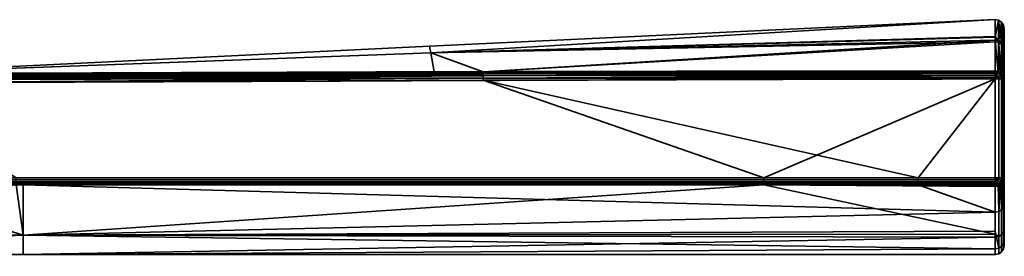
# Model space of a CAD drawing. Header units: millimetres. Extents: x -320 to 8070, y -96 to 57.
# Tile 71 of 111: x 4147 to 4201, y 44 to 57. Entities that reach past the tile are written whole.
import ezdxf

# ---------------------------------------------------------------- set-up
doc = ezdxf.new("R2010")
doc.units = ezdxf.units.MM
doc.layers.add('31', color=7, linetype='Continuous', true_color=0xffffff)

# ---------------------------------------------------------------- blocks, each defined once
blk = doc.blocks.new('UG_SURFACE_020')
at = {"layer": '31', "color": 251, "linetype": 'Continuous', "lineweight": 35}
for points in [[(4200.488, 56.988, 1104), (4169.283, 55.53, 1104), (4169.353, 55.149, 1109.565)], [(4169.353, 55.149, 1098.435), (4169.283, 55.53, 1104), (4200.488, 56.988, 1104)], [(4200.488, 56.988, 1104), (4200.488, 56.988, 1104), (4169.283, 55.53, 1104)], [(4169.353, 55.149, 1109.565), (4200.492, 56.021, 1109.683), (4200.488, 56.988, 1104)], [(4200.488, 56.988, 1104), (4200.492, 56.06, 1098.31), (4169.353, 55.149, 1098.435)], [(4200.492, 56.06, 1098.31), (4200.488, 56.988, 1104), (4200.683, 56.954, 1104)], [(4200.683, 56.954, 1104), (4200.488, 56.988, 1104), (4200.492, 56.021, 1109.683)], [(4200.488, 56.988, 1104), (4200.488, 56.988, 1104), (4200.683, 56.954, 1104)], [(4200.683, 56.954, 1104), (4200.686, 55.827, 1097.102), (4200.492, 56.06, 1098.31)], [(4200.492, 56.021, 1109.683), (4200.686, 55.729, 1111.183), (4200.683, 56.954, 1104)], [(4200.851, 55.725, 1097.136), (4200.686, 55.827, 1097.102), (4200.683, 56.954, 1104)], [(4200.85, 56.846, 1104), (4200.683, 56.954, 1104), (4200.686, 55.729, 1111.183)], [(4200.683, 56.954, 1104), (4200.85, 56.846, 1104), (4200.851, 55.725, 1097.136)], [(4200.686, 55.729, 1111.183), (4200.851, 55.628, 1111.147), (4200.85, 56.846, 1104)], [(4200.961, 55.57, 1097.188), (4200.851, 55.725, 1097.136), (4200.85, 56.846, 1104)], [(4200.961, 56.682, 1104), (4200.85, 56.846, 1104), (4200.851, 55.628, 1111.147)], [(4200.85, 56.846, 1104), (4200.961, 56.682, 1104), (4200.961, 55.57, 1097.188)], [(4200.851, 55.628, 1111.147), (4200.961, 55.474, 1111.093), (4200.961, 56.682, 1104)], [(4200.961, 56.682, 1104), (4201, 56.488, 1104), (4201, 55.387, 1097.249)], [(4200.961, 56.682, 1104), (4200.961, 55.474, 1111.093), (4201, 55.292, 1111.029)], [(4201, 55.292, 1111.029), (4201, 56.488, 1104), (4200.961, 56.682, 1104)], [(4201, 55.387, 1097.249), (4200.961, 55.57, 1097.188), (4200.961, 56.682, 1104)], [(4169.353, 55.149, 1098.435), (4200.492, 56.06, 1098.31), (4200.493, 55.861, 1097.09)], [(4200.493, 55.763, 1111.195), (4200.492, 56.021, 1109.683), (4169.353, 55.149, 1109.565)], [(4200.686, 55.827, 1097.102), (4200.493, 55.861, 1097.09), (4200.492, 56.06, 1098.31)], [(4200.492, 56.021, 1109.683), (4200.493, 55.763, 1111.195), (4200.686, 55.729, 1111.183)], [(4201, 56.488, 1104), (4201, 44.5, 1104), (4201, 45.437, 1098.497)], [(4201, 56.488, 1104), (4201, 44.807, 1107.178), (4201, 44.5, 1104)], [(4201, 56.488, 1104), (4201, 46.779, 1112.401), (4201, 44.807, 1107.178)], [(4201, 46.779, 1112.401), (4201, 56.488, 1104), (4201, 55.292, 1111.029)], [(4201, 45.437, 1098.497), (4201, 48.143, 1093.615), (4201, 55.387, 1097.249), (4201, 56.488, 1104)], [(4137.979, 53.999, 1109.419), (4169.353, 55.149, 1109.565), (4169.283, 55.53, 1104)], [(4137.979, 53.999, 1098.581), (4137.979, 53.999, 1104), (4169.283, 55.53, 1104)], [(4169.283, 55.53, 1104), (4169.353, 55.149, 1098.435), (4137.979, 53.999, 1098.581)], [(4169.283, 55.53, 1104), (4137.979, 53.999, 1104), (4137.979, 53.999, 1109.419)], [(4172.255, 54.111, 1093.353), (4169.353, 55.149, 1098.435), (4200.493, 55.861, 1097.09)], [(4200.493, 55.763, 1111.195), (4169.353, 55.149, 1109.565), (4172.255, 54.111, 1114.647)], [(4200.493, 55.861, 1097.09), (4200.5, 54.146, 1093.253), (4172.255, 54.111, 1093.353)], [(4172.255, 54.111, 1114.647), (4200.5, 54.146, 1114.747), (4200.493, 55.763, 1111.195)], [(4200.493, 55.861, 1097.09), (4200.686, 55.827, 1097.102), (4200.669, 54.117, 1093.269)], [(4200.669, 54.117, 1093.269), (4200.5, 54.146, 1093.253), (4200.493, 55.861, 1097.09)], [(4200.493, 55.763, 1111.195), (4200.5, 54.146, 1114.747), (4200.669, 54.117, 1114.731)], [(4200.669, 54.117, 1114.731), (4200.686, 55.729, 1111.183), (4200.493, 55.763, 1111.195)], [(4200.686, 55.827, 1097.102), (4200.691, 54.113, 1093.271), (4200.669, 54.117, 1093.269)], [(4200.669, 54.117, 1114.731), (4200.691, 54.113, 1114.728), (4200.686, 55.729, 1111.183)], [(4200.825, 54.035, 1093.316), (4200.686, 55.827, 1097.102), (4200.851, 55.725, 1097.136)], [(4200.825, 54.035, 1093.316), (4200.814, 54.042, 1093.312), (4200.686, 55.827, 1097.102)], [(4200.814, 54.042, 1093.312), (4200.691, 54.113, 1093.271), (4200.686, 55.827, 1097.102)], [(4200.686, 55.729, 1111.183), (4200.814, 54.042, 1114.688), (4200.825, 54.035, 1114.684)], [(4200.825, 54.035, 1114.684), (4200.851, 55.628, 1111.147), (4200.686, 55.729, 1111.183)], [(4200.686, 55.729, 1111.183), (4200.691, 54.113, 1114.728), (4200.814, 54.042, 1114.688)], [(4200.851, 55.725, 1097.136), (4200.853, 54.019, 1093.325), (4200.825, 54.035, 1093.316)], [(4200.825, 54.035, 1114.684), (4200.853, 54.019, 1114.675), (4200.851, 55.628, 1111.147)], [(4200.948, 53.896, 1093.395), (4200.851, 55.725, 1097.136), (4200.961, 55.57, 1097.188)], [(4200.948, 53.896, 1093.395), (4200.853, 54.019, 1093.325), (4200.851, 55.725, 1097.136)], [(4200.851, 55.628, 1111.147), (4200.853, 54.019, 1114.675), (4200.948, 53.896, 1114.605)], [(4200.961, 55.474, 1111.093), (4200.851, 55.628, 1111.147), (4200.948, 53.896, 1114.605)], [(4200.961, 55.57, 1097.188), (4200.962, 53.878, 1093.405), (4200.948, 53.896, 1093.395)], [(4200.948, 53.896, 1114.605), (4200.962, 53.878, 1114.595), (4200.961, 55.474, 1111.093)], [(4200.961, 55.57, 1097.188), (4201, 55.387, 1097.249), (4201, 53.711, 1093.5)], [(4201, 53.711, 1093.5), (4200.962, 53.878, 1093.405), (4200.961, 55.57, 1097.188)], [(4200.961, 55.474, 1111.093), (4200.962, 53.878, 1114.595), (4201, 53.711, 1114.5)], [(4201, 53.711, 1114.5), (4201, 55.292, 1111.029), (4200.961, 55.474, 1111.093)], [(4137.999, 54, 1114.5), (4169.353, 55.149, 1109.565), (4137.979, 53.999, 1109.419)], [(4137.999, 54, 1093.5), (4137.979, 53.999, 1098.581), (4169.353, 55.149, 1098.435)], [(4137.999, 54, 1114.5), (4169.543, 54.102, 1114.636), (4169.353, 55.149, 1109.565)], [(4169.353, 55.149, 1098.435), (4169.543, 54.102, 1093.364), (4137.999, 54, 1093.5)], [(4169.353, 55.149, 1109.565), (4169.543, 54.102, 1114.636), (4172.255, 54.111, 1114.647)], [(4172.255, 54.111, 1093.353), (4169.543, 54.102, 1093.364), (4169.353, 55.149, 1098.435)], [(4201, 48.143, 1093.615), (4201, 48.235, 1093.5), (4201, 53.711, 1093.5), (4201, 55.387, 1097.249)], [(4201, 55.292, 1111.029), (4201, 53.711, 1114.5), (4201, 48.235, 1114.5), (4201, 46.779, 1112.401)], [(4137.999, 53.976, 1114.655), (4172.255, 54.058, 1114.763), (4169.543, 54.102, 1114.636)], [(4169.543, 54.102, 1114.636), (4137.999, 54, 1114.5), (4137.999, 53.976, 1114.655)], [(4137.999, 53.976, 1093.346), (4137.999, 54, 1093.5), (4169.543, 54.102, 1093.364)], [(4169.543, 54.102, 1093.364), (4172.255, 54.058, 1093.237), (4137.999, 53.976, 1093.346)], [(4172.255, 53.978, 1114.861), (4172.255, 54.058, 1114.763), (4137.999, 53.976, 1114.655)], [(4172.255, 54.058, 1093.237), (4172.255, 53.978, 1093.139), (4137.999, 53.904, 1093.206)], [(4137.999, 53.904, 1093.206), (4137.999, 53.976, 1093.346), (4172.255, 54.058, 1093.237)], [(4172.256, 53.876, 1114.937), (4172.255, 53.978, 1114.861), (4137.999, 53.904, 1114.794)], [(4137.999, 53.976, 1114.655), (4137.999, 53.904, 1114.794), (4172.255, 53.978, 1114.861)], [(4138, 53.794, 1093.096), (4137.999, 53.904, 1093.206), (4172.255, 53.978, 1093.139)], [(4137.999, 53.904, 1114.794), (4138, 53.794, 1114.905), (4172.256, 53.876, 1114.937)], [(4172.255, 53.978, 1093.139), (4172.256, 53.876, 1093.063), (4138, 53.794, 1093.096)], [(4172.256, 53.759, 1114.984), (4172.256, 53.876, 1114.937), (4138, 53.794, 1114.905)], [(4172.256, 53.876, 1093.063), (4172.256, 53.759, 1093.016), (4138, 53.654, 1093.024)], [(4138, 53.654, 1093.024), (4138, 53.794, 1093.096), (4172.256, 53.876, 1093.063)], [(4138, 53.794, 1114.905), (4138, 53.654, 1114.976), (4172.256, 53.759, 1114.984)], [(4172.255, 54.058, 1114.763), (4172.255, 54.111, 1114.647), (4169.543, 54.102, 1114.636)], [(4169.543, 54.102, 1093.364), (4172.255, 54.111, 1093.353), (4172.255, 54.058, 1093.237)], [(4200.5, 54.146, 1114.747), (4172.255, 54.111, 1114.647), (4172.255, 54.058, 1114.763)], [(4172.255, 54.058, 1114.763), (4200.5, 54.085, 1114.833), (4200.5, 54.146, 1114.747)], [(4200.5, 54.146, 1093.253), (4200.5, 54.085, 1093.167), (4172.255, 54.058, 1093.237)], [(4172.255, 54.058, 1093.237), (4172.255, 54.111, 1093.353), (4200.5, 54.146, 1093.253)], [(4200.5, 54.065, 1114.85), (4200.5, 54.085, 1114.833), (4172.255, 54.058, 1114.763)], [(4172.255, 53.978, 1093.139), (4172.255, 54.058, 1093.237), (4200.5, 54.085, 1093.167)], [(4200.5, 54.085, 1093.167), (4200.5, 54.065, 1093.15), (4172.255, 53.978, 1093.139)], [(4200.5, 54.065, 1114.85), (4172.255, 54.058, 1114.763), (4172.255, 53.978, 1114.861)], [(4172.255, 53.978, 1114.861), (4200.5, 54.007, 1114.903), (4200.5, 54.065, 1114.85)], [(4200.5, 54.065, 1093.15), (4200.5, 54.007, 1093.097), (4172.255, 53.978, 1093.139)], [(4200.5, 54.007, 1114.903), (4172.255, 53.978, 1114.861), (4172.256, 53.876, 1114.937)], [(4172.256, 53.876, 1093.063), (4172.255, 53.978, 1093.139), (4200.5, 54.007, 1093.097)], [(4172.256, 53.876, 1114.937), (4200.5, 53.916, 1114.956), (4200.5, 54.007, 1114.903)], [(4200.5, 54.007, 1093.097), (4200.5, 53.916, 1093.044), (4172.256, 53.876, 1093.063)], [(4200.5, 53.903, 1114.96), (4200.5, 53.916, 1114.956), (4172.256, 53.876, 1114.937)], [(4172.256, 53.876, 1093.063), (4200.5, 53.916, 1093.044), (4200.5, 53.903, 1093.04)], [(4200.5, 53.903, 1114.96), (4172.256, 53.876, 1114.937), (4172.256, 53.759, 1114.984)], [(4172.256, 53.759, 1114.984), (4200.5, 53.816, 1114.989), (4200.5, 53.903, 1114.96)], [(4200.5, 53.903, 1093.04), (4172.256, 53.759, 1093.016), (4172.256, 53.876, 1093.063)], [(4200.5, 53.903, 1093.04), (4200.5, 53.816, 1093.011), (4172.256, 53.759, 1093.016)], [(4200.5, 53.711, 1115), (4200.5, 53.816, 1114.989), (4172.256, 53.759, 1114.984)], [(4172.256, 53.759, 1093.016), (4200.5, 53.816, 1093.011), (4200.5, 53.711, 1093)], [(4200.669, 54.117, 1114.731), (4200.5, 54.146, 1114.747), (4200.5, 54.085, 1114.833)], [(4200.5, 54.085, 1093.167), (4200.5, 54.146, 1093.253), (4200.669, 54.117, 1093.269)], [(4200.5, 54.085, 1114.833), (4200.635, 54.04, 1114.852), (4200.669, 54.117, 1114.731)], [(4200.669, 54.117, 1093.269), (4200.635, 54.04, 1093.148), (4200.5, 54.085, 1093.167)], [(4200.5, 54.085, 1114.833), (4200.5, 54.065, 1114.85), (4200.635, 54.04, 1114.852)], [(4200.635, 54.04, 1093.148), (4200.5, 54.065, 1093.15), (4200.5, 54.085, 1093.167)], [(4200.635, 54.04, 1114.852), (4200.5, 54.065, 1114.85), (4200.5, 54.007, 1114.903)], [(4200.5, 54.007, 1093.097), (4200.5, 54.065, 1093.15), (4200.635, 54.04, 1093.148)], [(4200.573, 53.889, 1114.962), (4200.635, 54.04, 1114.852), (4200.5, 54.007, 1114.903)], [(4200.5, 54.007, 1093.097), (4200.635, 54.04, 1093.148), (4200.573, 53.889, 1093.039)], [(4200.5, 54.007, 1114.903), (4200.5, 53.916, 1114.956), (4200.573, 53.889, 1114.962)], [(4200.573, 53.889, 1093.039), (4200.5, 53.916, 1093.044), (4200.5, 54.007, 1093.097)], [(4200.5, 53.916, 1114.956), (4200.5, 53.903, 1114.96), (4200.573, 53.889, 1114.962)], [(4200.573, 53.889, 1093.039), (4200.5, 53.903, 1093.04), (4200.5, 53.916, 1093.044)], [(4200.573, 53.889, 1114.962), (4200.5, 53.903, 1114.96), (4200.5, 53.816, 1114.989)], [(4200.5, 53.816, 1093.011), (4200.5, 53.903, 1093.04), (4200.573, 53.889, 1093.039)], [(4200.5, 53.816, 1114.989), (4200.5, 53.711, 1115), (4200.573, 53.889, 1114.962)], [(4200.5, 53.711, 1115), (4200.636, 53.848, 1114.962), (4200.573, 53.889, 1114.962)], [(4200.573, 53.889, 1093.039), (4200.5, 53.711, 1093), (4200.5, 53.816, 1093.011)], [(4200.573, 53.889, 1093.039), (4200.636, 53.848, 1093.039), (4200.5, 53.711, 1093)], [(4200.5, 53.711, 1115), (4200.678, 53.785, 1114.962), (4200.636, 53.848, 1114.962)], [(4200.636, 53.848, 1093.039), (4200.678, 53.785, 1093.039), (4200.5, 53.711, 1093)], [(4200.678, 53.785, 1114.962), (4200.5, 53.711, 1115), (4200.691, 53.711, 1114.962)], [(4200.691, 53.711, 1093.038), (4200.5, 53.711, 1093), (4200.678, 53.785, 1093.039)], [(4200.573, 53.889, 1114.962), (4200.636, 53.848, 1114.962), (4200.751, 53.963, 1114.852), (4200.635, 54.04, 1114.852)], [(4200.635, 54.04, 1093.148), (4200.751, 53.963, 1093.148), (4200.636, 53.848, 1093.039), (4200.573, 53.889, 1093.039)], [(4200.691, 54.113, 1114.728), (4200.669, 54.117, 1114.731), (4200.635, 54.04, 1114.852)], [(4200.635, 54.04, 1093.148), (4200.669, 54.117, 1093.269), (4200.691, 54.113, 1093.271)], [(4200.691, 54.113, 1114.728), (4200.635, 54.04, 1114.852), (4200.751, 53.963, 1114.852)], [(4200.751, 53.963, 1093.148), (4200.635, 54.04, 1093.148), (4200.691, 54.113, 1093.271)], [(4200.636, 53.848, 1114.962), (4200.678, 53.785, 1114.962), (4200.828, 53.847, 1114.852), (4200.751, 53.963, 1114.852)], [(4200.751, 53.963, 1093.148), (4200.828, 53.847, 1093.148), (4200.678, 53.785, 1093.039), (4200.636, 53.848, 1093.039)], [(4200.828, 53.847, 1114.852), (4200.678, 53.785, 1114.962), (4200.693, 53.711, 1114.962), (4200.853, 53.711, 1114.853)], [(4200.853, 53.711, 1093.147), (4200.693, 53.711, 1093.039), (4200.678, 53.785, 1093.039), (4200.828, 53.847, 1093.148)], [(4200.691, 53.711, 1114.962), (4200.693, 53.711, 1114.962), (4200.678, 53.785, 1114.962)], [(4200.678, 53.785, 1093.039), (4200.693, 53.711, 1093.039), (4200.691, 53.711, 1093.038)], [(4200.751, 53.963, 1114.852), (4200.814, 54.042, 1114.688), (4200.691, 54.113, 1114.728)], [(4200.691, 54.113, 1093.271), (4200.814, 54.042, 1093.312), (4200.751, 53.963, 1093.148)], [(4200.751, 53.963, 1114.852), (4200.823, 54.032, 1114.689), (4200.814, 54.042, 1114.688)], [(4200.814, 54.042, 1093.312), (4200.823, 54.032, 1093.311), (4200.751, 53.963, 1093.148)], [(4200.823, 54.032, 1114.689), (4200.751, 53.963, 1114.852), (4200.828, 53.847, 1114.852)], [(4200.751, 53.963, 1093.148), (4200.823, 54.032, 1093.311), (4200.928, 53.889, 1093.312)], [(4200.928, 53.889, 1093.312), (4200.828, 53.847, 1093.148), (4200.751, 53.963, 1093.148)], [(4200.814, 54.042, 1114.688), (4200.823, 54.032, 1114.689), (4200.825, 54.035, 1114.684)], [(4200.825, 54.035, 1093.316), (4200.823, 54.032, 1093.311), (4200.814, 54.042, 1093.312)], [(4200.853, 54.019, 1114.675), (4200.825, 54.035, 1114.684), (4200.823, 54.032, 1114.689)], [(4200.823, 54.032, 1093.311), (4200.825, 54.035, 1093.316), (4200.853, 54.019, 1093.325)], [(4200.828, 53.847, 1114.852), (4200.928, 53.889, 1114.688), (4200.823, 54.032, 1114.689)], [(4200.823, 54.032, 1114.689), (4200.928, 53.889, 1114.688), (4200.853, 54.019, 1114.675)], [(4200.853, 54.019, 1093.325), (4200.928, 53.889, 1093.312), (4200.823, 54.032, 1093.311)], [(4200.928, 53.889, 1114.688), (4200.828, 53.847, 1114.852), (4200.855, 53.711, 1114.852), (4200.962, 53.711, 1114.691)], [(4200.962, 53.711, 1093.309), (4200.855, 53.711, 1093.148), (4200.828, 53.847, 1093.148), (4200.928, 53.889, 1093.312)], [(4200.853, 53.711, 1114.853), (4200.855, 53.711, 1114.852), (4200.828, 53.847, 1114.852)], [(4200.828, 53.847, 1093.148), (4200.855, 53.711, 1093.148), (4200.853, 53.711, 1093.147)], [(4200.928, 53.889, 1114.688), (4200.948, 53.896, 1114.605), (4200.853, 54.019, 1114.675)], [(4200.853, 54.019, 1093.325), (4200.948, 53.896, 1093.395), (4200.928, 53.889, 1093.312)], [(4200.948, 53.896, 1114.605), (4200.928, 53.889, 1114.688), (4200.963, 53.711, 1114.688)], [(4200.963, 53.711, 1093.312), (4200.928, 53.889, 1093.312), (4200.948, 53.896, 1093.395)], [(4200.962, 53.711, 1114.691), (4200.963, 53.711, 1114.688), (4200.928, 53.889, 1114.688)], [(4200.928, 53.889, 1093.312), (4200.963, 53.711, 1093.312), (4200.962, 53.711, 1093.309)], [(4200.963, 53.711, 1114.688), (4200.962, 53.878, 1114.595), (4200.948, 53.896, 1114.605)], [(4200.948, 53.896, 1093.395), (4200.962, 53.878, 1093.405), (4200.963, 53.711, 1093.312)], [(4200.963, 53.711, 1114.688), (4201, 53.711, 1114.5), (4200.962, 53.878, 1114.595)], [(4200.962, 53.878, 1093.405), (4201, 53.711, 1093.5), (4200.963, 53.711, 1093.312)], [(4187.737, 48.236, 1093), (4137.975, 48.234, 1093), (4138, 53.5, 1093), (4172.256, 53.633, 1093)], [(4138, 53.5, 1115), (4172.256, 53.633, 1115), (4172.256, 53.759, 1114.984)], [(4172.256, 53.759, 1114.984), (4138, 53.654, 1114.976), (4138, 53.5, 1115)], [(4138, 53.5, 1093), (4138, 53.654, 1093.024), (4172.256, 53.759, 1093.016)], [(4172.256, 53.759, 1093.016), (4172.256, 53.633, 1093), (4138, 53.5, 1093)], [(4172.256, 53.633, 1115), (4138, 53.5, 1115), (4146.49, 48.233, 1115), (4196.247, 48.236, 1115)], [(4172.256, 53.759, 1114.984), (4172.256, 53.633, 1115), (4200.5, 53.711, 1115)], [(4200.5, 53.711, 1093), (4172.256, 53.633, 1093), (4172.256, 53.759, 1093.016)], [(4196.247, 48.236, 1115), (4200.5, 53.711, 1115), (4172.256, 53.633, 1115)], [(4172.256, 53.633, 1093), (4200.5, 53.711, 1093), (4187.737, 48.236, 1093)], [(4200.5, 53.711, 1093), (4200.5, 48.235, 1093), (4187.737, 48.236, 1093)], [(4196.247, 48.236, 1115), (4200.5, 48.235, 1115), (4200.5, 53.711, 1115)], [(4200.5, 53.711, 1115), (4200.5, 48.235, 1115), (4200.691, 48.235, 1114.962), (4200.691, 53.711, 1114.962)], [(4200.5, 48.235, 1093), (4200.5, 53.711, 1093), (4200.691, 53.711, 1093.038), (4200.691, 48.235, 1093.038)], [(4200.693, 53.711, 1114.962), (4200.691, 53.711, 1114.962), (4200.691, 48.235, 1114.962), (4200.693, 48.235, 1114.962)], [(4200.693, 48.235, 1093.039), (4200.691, 48.235, 1093.038), (4200.691, 53.711, 1093.038), (4200.693, 53.711, 1093.039)], [(4200.693, 48.235, 1114.962), (4200.853, 48.235, 1114.853), (4200.853, 53.711, 1114.853), (4200.693, 53.711, 1114.962)], [(4200.693, 53.711, 1093.039), (4200.853, 53.711, 1093.147), (4200.853, 48.235, 1093.147), (4200.693, 48.235, 1093.039)], [(4200.855, 53.711, 1114.852), (4200.853, 53.711, 1114.853), (4200.853, 48.235, 1114.853), (4200.855, 48.235, 1114.852)], [(4200.855, 48.235, 1093.148), (4200.853, 48.235, 1093.147), (4200.853, 53.711, 1093.147), (4200.855, 53.711, 1093.148)], [(4200.855, 48.235, 1114.852), (4200.962, 48.235, 1114.691), (4200.962, 53.711, 1114.691), (4200.855, 53.711, 1114.852)], [(4200.855, 53.711, 1093.148), (4200.962, 53.711, 1093.309), (4200.962, 48.235, 1093.309), (4200.855, 48.235, 1093.148)], [(4200.963, 53.711, 1114.688), (4200.962, 53.711, 1114.691), (4200.962, 48.235, 1114.691), (4200.963, 48.235, 1114.688)], [(4200.963, 48.235, 1093.312), (4200.962, 48.235, 1093.309), (4200.962, 53.711, 1093.309), (4200.963, 53.711, 1093.312)], [(4200.963, 48.235, 1114.688), (4201, 48.235, 1114.5), (4201, 53.711, 1114.5), (4200.963, 53.711, 1114.688)], [(4200.963, 53.711, 1093.312), (4201, 53.711, 1093.5), (4201, 48.235, 1093.5), (4200.963, 48.235, 1093.312)], [(4119.504, 44.724, 1109.829), (4146.862, 45.073, 1109.968), (4146.49, 47.845, 1114.816)], [(4137.982, 47.846, 1093.184), (4146.862, 45.079, 1098.017), (4119.62, 45.696, 1095.484)], [(4187.737, 48.236, 1093), (4187.737, 48.126, 1093.012), (4137.977, 48.124, 1093.012), (4137.975, 48.234, 1093)], [(4187.737, 48.126, 1093.012), (4187.737, 48.021, 1093.048), (4137.979, 48.02, 1093.048), (4137.977, 48.124, 1093.012)], [(4137.98, 47.925, 1093.107), (4137.979, 48.02, 1093.048), (4187.737, 48.021, 1093.048)], [(4187.737, 48.021, 1093.048), (4187.737, 47.927, 1093.107), (4137.98, 47.925, 1093.107)], [(4146.863, 47.847, 1093.184), (4137.98, 47.925, 1093.107), (4187.737, 47.927, 1093.107)], [(4146.863, 47.847, 1093.184), (4137.982, 47.846, 1093.184), (4137.98, 47.925, 1093.107)], [(4137.982, 47.846, 1093.184), (4146.863, 47.847, 1093.184), (4146.862, 45.079, 1098.017)], [(4196.247, 48.126, 1114.988), (4196.247, 48.236, 1115), (4146.49, 48.233, 1115), (4146.49, 48.123, 1114.988)], [(4196.247, 48.021, 1114.952), (4196.247, 48.126, 1114.988), (4146.49, 48.123, 1114.988), (4146.49, 48.019, 1114.952)], [(4196.247, 47.927, 1114.893), (4196.247, 48.021, 1114.952), (4146.49, 48.019, 1114.952)], [(4146.49, 48.019, 1114.952), (4146.49, 47.924, 1114.893), (4196.247, 47.927, 1114.893)], [(4196.247, 47.927, 1114.893), (4146.49, 47.924, 1114.893), (4146.863, 47.845, 1114.816)], [(4146.49, 47.924, 1114.893), (4146.49, 47.845, 1114.816), (4146.863, 47.845, 1114.816)], [(4146.862, 45.073, 1109.968), (4146.863, 47.845, 1114.816), (4146.49, 47.845, 1114.816)], [(4146.862, 45.079, 1098.017), (4146.863, 47.847, 1093.184), (4187.737, 47.848, 1093.184)], [(4187.737, 47.848, 1093.184), (4200.5, 45.126, 1098.042), (4146.862, 45.079, 1098.017)], [(4200.5, 46.347, 1112.653), (4146.863, 47.845, 1114.816), (4146.862, 45.073, 1109.968)], [(4146.863, 47.845, 1114.816), (4196.247, 47.848, 1114.816), (4196.247, 47.927, 1114.893)], [(4187.737, 47.927, 1093.107), (4187.737, 47.848, 1093.184), (4146.863, 47.847, 1093.184)], [(4196.247, 47.848, 1114.816), (4146.863, 47.845, 1114.816), (4200.5, 46.347, 1112.653)], [(4200.5, 48.235, 1093), (4200.5, 48.125, 1093.012), (4187.737, 48.126, 1093.012), (4187.737, 48.236, 1093)], [(4187.737, 48.021, 1093.048), (4187.737, 48.126, 1093.012), (4200.5, 48.125, 1093.012), (4200.5, 48.044, 1093.04)], [(4200.5, 48.044, 1093.04), (4200.5, 48.021, 1093.048), (4187.737, 48.021, 1093.048)], [(4200.5, 48.021, 1093.048), (4200.5, 47.927, 1093.107), (4187.737, 47.927, 1093.107), (4187.737, 48.021, 1093.048)], [(4187.737, 47.848, 1093.184), (4187.737, 47.927, 1093.107), (4200.5, 47.927, 1093.107), (4200.5, 47.882, 1093.15)], [(4200.5, 47.882, 1093.15), (4200.5, 47.848, 1093.184), (4187.737, 47.848, 1093.184)], [(4187.737, 47.848, 1093.184), (4200.5, 47.848, 1093.184), (4200.5, 47.753, 1093.302)], [(4187.737, 47.848, 1093.184), (4200.5, 47.753, 1093.302), (4200.5, 45.126, 1098.042)], [(4200.5, 48.125, 1114.988), (4200.5, 48.235, 1115), (4196.247, 48.236, 1115), (4196.247, 48.126, 1114.988)], [(4200.5, 48.044, 1114.959), (4200.5, 48.125, 1114.988), (4196.247, 48.126, 1114.988), (4196.247, 48.021, 1114.952)], [(4196.247, 48.021, 1114.952), (4200.5, 48.021, 1114.952), (4200.5, 48.044, 1114.959)], [(4200.5, 47.927, 1114.893), (4200.5, 48.021, 1114.952), (4196.247, 48.021, 1114.952), (4196.247, 47.927, 1114.893)], [(4200.5, 47.882, 1114.85), (4200.5, 47.927, 1114.893), (4196.247, 47.927, 1114.893), (4196.247, 47.848, 1114.816)], [(4196.247, 47.848, 1114.816), (4200.5, 47.848, 1114.816), (4200.5, 47.882, 1114.85)], [(4200.5, 46.347, 1112.653), (4200.5, 47.848, 1114.816), (4196.247, 47.848, 1114.816)], [(4200.573, 48.058, 1114.962), (4200.5, 48.235, 1115), (4200.5, 48.125, 1114.988)], [(4200.691, 48.235, 1114.962), (4200.5, 48.235, 1115), (4200.678, 48.162, 1114.962)], [(4200.5, 48.235, 1115), (4200.636, 48.099, 1114.962), (4200.678, 48.162, 1114.962)], [(4200.5, 48.235, 1115), (4200.573, 48.058, 1114.962), (4200.636, 48.099, 1114.962)], [(4200.678, 48.162, 1093.039), (4200.5, 48.235, 1093), (4200.691, 48.235, 1093.038)], [(4200.678, 48.162, 1093.039), (4200.636, 48.099, 1093.039), (4200.5, 48.235, 1093)], [(4200.636, 48.099, 1093.039), (4200.573, 48.058, 1093.039), (4200.5, 48.235, 1093)], [(4200.5, 48.125, 1093.012), (4200.5, 48.235, 1093), (4200.573, 48.058, 1093.039)], [(4200.5, 48.125, 1114.988), (4200.5, 48.044, 1114.959), (4200.573, 48.058, 1114.962)], [(4200.573, 48.058, 1093.039), (4200.5, 48.044, 1093.04), (4200.5, 48.125, 1093.012)], [(4200.636, 47.907, 1114.852), (4200.573, 48.058, 1114.962), (4200.5, 48.021, 1114.952)], [(4200.573, 48.058, 1114.962), (4200.5, 48.044, 1114.959), (4200.5, 48.021, 1114.952)], [(4200.5, 48.021, 1093.048), (4200.573, 48.058, 1093.039), (4200.636, 47.907, 1093.148)], [(4200.5, 48.021, 1093.048), (4200.5, 48.044, 1093.04), (4200.573, 48.058, 1093.039)], [(4200.5, 48.021, 1114.952), (4200.5, 47.927, 1114.893), (4200.636, 47.907, 1114.852)], [(4200.636, 47.907, 1093.148), (4200.5, 47.927, 1093.107), (4200.5, 48.021, 1093.048)], [(4200.5, 47.927, 1114.893), (4200.5, 47.882, 1114.85), (4200.636, 47.907, 1114.852)], [(4200.636, 47.907, 1093.148), (4200.5, 47.882, 1093.15), (4200.5, 47.927, 1093.107)], [(4200.653, 47.871, 1114.797), (4200.636, 47.907, 1114.852), (4200.5, 47.882, 1114.85)], [(4200.5, 47.882, 1093.15), (4200.636, 47.907, 1093.148), (4200.653, 47.871, 1093.203)], [(4200.5, 47.882, 1114.85), (4200.5, 47.848, 1114.816), (4200.653, 47.871, 1114.797)], [(4200.653, 47.871, 1093.203), (4200.5, 47.848, 1093.184), (4200.5, 47.882, 1093.15)], [(4200.691, 47.782, 1093.326), (4200.5, 47.753, 1093.302), (4200.5, 47.848, 1093.184), (4200.653, 47.871, 1093.203)], [(4200.653, 47.871, 1114.797), (4200.5, 47.848, 1114.816), (4200.5, 46.347, 1112.653), (4200.691, 46.38, 1112.634)], [(4200.636, 48.099, 1114.962), (4200.573, 48.058, 1114.962), (4200.636, 47.907, 1114.852), (4200.751, 47.984, 1114.852)], [(4200.751, 47.984, 1093.148), (4200.636, 47.907, 1093.148), (4200.573, 48.058, 1093.039), (4200.636, 48.099, 1093.039)], [(4200.678, 48.162, 1114.962), (4200.636, 48.099, 1114.962), (4200.751, 47.984, 1114.852), (4200.828, 48.1, 1114.852)], [(4200.828, 48.1, 1093.148), (4200.751, 47.984, 1093.148), (4200.636, 48.099, 1093.039), (4200.678, 48.162, 1093.039)], [(4200.691, 47.877, 1114.792), (4200.751, 47.984, 1114.852), (4200.636, 47.907, 1114.852)], [(4200.636, 47.907, 1093.148), (4200.751, 47.984, 1093.148), (4200.691, 47.877, 1093.208)], [(4200.636, 47.907, 1114.852), (4200.653, 47.871, 1114.797), (4200.691, 47.877, 1114.792)], [(4200.691, 47.877, 1093.208), (4200.653, 47.871, 1093.203), (4200.636, 47.907, 1093.148)], [(4200.691, 46.38, 1112.634), (4200.691, 47.877, 1114.792), (4200.653, 47.871, 1114.797)], [(4200.653, 47.871, 1093.203), (4200.691, 47.877, 1093.208), (4200.691, 47.782, 1093.326)], [(4200.678, 48.162, 1114.962), (4200.693, 48.235, 1114.962), (4200.691, 48.235, 1114.962)], [(4200.853, 48.235, 1114.853), (4200.693, 48.235, 1114.962), (4200.678, 48.162, 1114.962), (4200.828, 48.1, 1114.852)], [(4200.828, 48.1, 1093.148), (4200.678, 48.162, 1093.039), (4200.693, 48.235, 1093.039), (4200.853, 48.235, 1093.147)], [(4200.691, 48.235, 1093.038), (4200.693, 48.235, 1093.039), (4200.678, 48.162, 1093.039)], [(4200.691, 47.877, 1114.792), (4200.804, 47.936, 1114.744), (4200.751, 47.984, 1114.852)], [(4200.751, 47.984, 1093.148), (4200.804, 47.936, 1093.256), (4200.691, 47.877, 1093.208)], [(4200.691, 46.38, 1112.634), (4200.853, 46.473, 1112.579), (4200.853, 47.961, 1114.723), (4200.804, 47.936, 1114.744)], [(4200.853, 47.867, 1093.394), (4200.691, 47.782, 1093.326), (4200.691, 47.877, 1093.208), (4200.804, 47.936, 1093.256)], [(4200.804, 47.936, 1114.744), (4200.691, 47.877, 1114.792), (4200.691, 46.38, 1112.634)], [(4200.853, 45.104, 1098.38), (4200.691, 45.001, 1098.344), (4200.691, 47.782, 1093.326), (4200.853, 47.867, 1093.394)], [(4200.828, 48.1, 1114.852), (4200.751, 47.984, 1114.852), (4200.804, 47.936, 1114.744)], [(4200.804, 47.936, 1093.256), (4200.751, 47.984, 1093.148), (4200.828, 48.1, 1093.148)], [(4200.804, 47.936, 1114.744), (4200.853, 47.961, 1114.723), (4200.828, 48.1, 1114.852)], [(4200.828, 48.1, 1093.148), (4200.853, 47.961, 1093.277), (4200.804, 47.936, 1093.256)], [(4200.804, 47.936, 1093.256), (4200.853, 47.961, 1093.277), (4200.853, 47.867, 1093.394)], [(4200.828, 48.1, 1114.852), (4200.855, 48.235, 1114.852), (4200.853, 48.235, 1114.853)], [(4200.962, 48.235, 1114.691), (4200.855, 48.235, 1114.852), (4200.828, 48.1, 1114.852), (4200.928, 48.058, 1114.688)], [(4200.928, 48.058, 1093.312), (4200.828, 48.1, 1093.148), (4200.855, 48.235, 1093.148), (4200.962, 48.235, 1093.309)], [(4200.853, 48.235, 1093.147), (4200.855, 48.235, 1093.148), (4200.828, 48.1, 1093.148)], [(4200.828, 48.1, 1114.852), (4200.853, 47.961, 1114.723), (4200.891, 48.005, 1114.688)], [(4200.891, 48.005, 1114.688), (4200.928, 48.058, 1114.688), (4200.828, 48.1, 1114.852)], [(4200.828, 48.1, 1093.148), (4200.928, 48.058, 1093.312), (4200.891, 48.005, 1093.312)], [(4200.891, 48.005, 1093.312), (4200.853, 47.961, 1093.277), (4200.828, 48.1, 1093.148)], [(4200.853, 46.473, 1112.579), (4200.962, 46.613, 1112.497), (4200.962, 48.087, 1114.621), (4200.936, 48.057, 1114.645)], [(4200.853, 46.473, 1112.579), (4200.936, 48.057, 1114.645), (4200.891, 48.005, 1114.688)], [(4200.962, 47.994, 1093.495), (4200.853, 47.867, 1093.394), (4200.891, 48.005, 1093.312), (4200.936, 48.057, 1093.355)], [(4200.853, 47.867, 1093.394), (4200.853, 47.961, 1093.277), (4200.891, 48.005, 1093.312)], [(4200.891, 48.005, 1114.688), (4200.853, 47.961, 1114.723), (4200.853, 46.473, 1112.579)], [(4200.962, 45.257, 1098.434), (4200.853, 45.104, 1098.38), (4200.853, 47.867, 1093.394), (4200.962, 47.994, 1093.495)], [(4200.936, 48.057, 1114.645), (4200.928, 48.058, 1114.688), (4200.891, 48.005, 1114.688)], [(4200.891, 48.005, 1093.312), (4200.928, 48.058, 1093.312), (4200.936, 48.057, 1093.355)], [(4200.928, 48.058, 1114.688), (4200.963, 48.235, 1114.688), (4200.962, 48.235, 1114.691)], [(4200.963, 48.235, 1114.688), (4200.928, 48.058, 1114.688), (4200.936, 48.057, 1114.645)], [(4200.936, 48.057, 1093.355), (4200.928, 48.058, 1093.312), (4200.963, 48.235, 1093.312)], [(4200.962, 48.235, 1093.309), (4200.963, 48.235, 1093.312), (4200.928, 48.058, 1093.312)], [(4200.936, 48.057, 1114.645), (4200.962, 48.087, 1114.621), (4200.963, 48.235, 1114.688)], [(4200.963, 48.235, 1093.312), (4200.962, 48.087, 1093.379), (4200.936, 48.057, 1093.355)], [(4200.936, 48.057, 1093.355), (4200.962, 48.087, 1093.379), (4200.962, 47.994, 1093.495)], [(4201, 48.143, 1093.615), (4200.962, 47.994, 1093.495), (4200.962, 48.087, 1093.379), (4201, 48.235, 1093.5)], [(4201, 48.235, 1114.5), (4200.962, 48.087, 1114.621), (4200.962, 46.613, 1112.497), (4201, 46.779, 1112.401)], [(4200.962, 48.087, 1114.621), (4201, 48.235, 1114.5), (4200.963, 48.235, 1114.688)], [(4200.963, 48.235, 1093.312), (4201, 48.235, 1093.5), (4200.962, 48.087, 1093.379)], [(4201, 45.437, 1098.497), (4200.962, 45.257, 1098.434), (4200.962, 47.994, 1093.495), (4201, 48.143, 1093.615)], [(4200.5, 45.126, 1098.042), (4200.5, 47.753, 1093.302), (4200.691, 47.782, 1093.326), (4200.691, 45.001, 1098.344)], [(4201, 46.779, 1112.401), (4200.962, 46.613, 1112.497), (4200.962, 44.619, 1107.215), (4201, 44.807, 1107.178)], [(4146.862, 45.073, 1109.968), (4200.5, 45.301, 1109.883), (4200.5, 46.347, 1112.653)], [(4200.691, 44.353, 1107.267), (4200.691, 46.38, 1112.634), (4200.5, 46.347, 1112.653), (4200.5, 45.301, 1109.883)], [(4200.853, 46.473, 1112.579), (4200.691, 46.38, 1112.634), (4200.691, 44.353, 1107.267), (4200.853, 44.46, 1107.246)], [(4200.962, 46.613, 1112.497), (4200.853, 46.473, 1112.579), (4200.853, 44.46, 1107.246), (4200.962, 44.619, 1107.215)], [(4146.862, 45.079, 1098.017), (4119.504, 44.728, 1098.156), (4119.62, 45.696, 1095.484)], [(4200.5, 44.316, 1107.274), (4200.5, 45.301, 1109.883), (4146.862, 45.073, 1109.968)], [(4146.862, 45.079, 1098.017), (4200.5, 45.126, 1098.042), (4200.5, 44.965, 1098.332)], [(4200.5, 45.301, 1109.883), (4200.5, 44.316, 1107.274), (4200.691, 44.353, 1107.267)], [(4200.691, 45.001, 1098.344), (4200.5, 44.965, 1098.332), (4200.5, 45.126, 1098.042)], [(4200.853, 44.146, 1104), (4200.691, 44.038, 1104), (4200.691, 45.001, 1098.344), (4200.853, 45.104, 1098.38)], [(4200.962, 44.309, 1104), (4200.853, 44.146, 1104), (4200.853, 45.104, 1098.38), (4200.962, 45.257, 1098.434)], [(4201, 44.5, 1104), (4200.962, 44.309, 1104), (4200.962, 45.257, 1098.434), (4201, 45.437, 1098.497)], [(4098.715, 43.899, 1103.749), (4146.862, 45.079, 1098.017), (4119.407, 43.911, 1103.992)], [(4119.504, 44.728, 1098.156), (4146.862, 45.079, 1098.017), (4098.715, 43.899, 1103.749)], [(4146.862, 45.079, 1098.017), (4146.861, 44, 1103.992), (4119.407, 43.911, 1103.992)], [(4119.504, 44.724, 1109.829), (4119.407, 43.911, 1103.992), (4146.861, 44, 1103.992)], [(4146.861, 44, 1103.992), (4146.862, 45.073, 1109.968), (4119.504, 44.724, 1109.829)], [(4146.861, 44, 1103.992), (4146.862, 45.079, 1098.017), (4200.5, 44.965, 1098.332)], [(4200.5, 44.316, 1107.274), (4146.862, 45.073, 1109.968), (4146.861, 44, 1103.992)], [(4200.5, 44.965, 1098.332), (4200.5, 44, 1104), (4146.861, 44, 1103.992)], [(4200.691, 44.038, 1104), (4200.5, 44, 1104), (4200.5, 44.965, 1098.332), (4200.691, 45.001, 1098.344)], [(4200.962, 44.619, 1107.215), (4200.853, 44.46, 1107.246), (4200.853, 44.146, 1104), (4200.962, 44.309, 1104)], [(4201, 44.807, 1107.178), (4200.962, 44.619, 1107.215), (4200.962, 44.309, 1104), (4201, 44.5, 1104)], [(4146.861, 44, 1103.992), (4200.5, 44, 1104), (4200.5, 44.316, 1107.274)], [(4200.691, 44.353, 1107.267), (4200.5, 44.316, 1107.274), (4200.5, 44, 1104), (4200.691, 44.038, 1104)], [(4200.853, 44.46, 1107.246), (4200.691, 44.353, 1107.267), (4200.691, 44.038, 1104), (4200.853, 44.146, 1104)]]:
    blk.add_3dface(points, dxfattribs=at)

msp = doc.modelspace()

# ---------------------------------------------------------------- linework, layer by layer
at = {"layer": '31', "color": 251, "linetype": 'Continuous', "lineweight": 35}
for p, q in [((4200.5, 53.711, 1093), (4200.5, 48.235, 1093)), ((4200.5, 48.235, 1115), (4200.5, 53.711, 1115)), ((4201, 53.711, 1114.5), (4201, 48.235, 1114.5)), ((4201, 48.235, 1093.5), (4201, 53.711, 1093.5))]:
    msp.add_line(p, q, dxfattribs=at)
at = {"layer": '31', "color": 251, "linetype": 'Continuous', "lineweight": 35, "extrusion": (0.999999, 0.001266, 0)}
for centre, start, end in [((48.392, 1093.5, 4200.565), 270, 330.3663), ((48.392, 1114.5, 4200.565), 29.6337, 90)]:
    msp.add_arc(centre, 0.5, start, end, dxfattribs=at)
at = {"layer": '31', "color": 251, "linetype": 'Continuous', "lineweight": 35, "extrusion": (0, 0.494453, -0.869204)}
msp.add_arc((-4200.5, 597.754, -942.171), 0.5, 89.9369, 180, dxfattribs=at)
at = {"layer": '31', "color": 251, "linetype": 'Continuous', "lineweight": 35, "extrusion": (-3.01566e-14, -0.494453, -0.869204)}
msp.add_arc((4200.5, 493.998, -977.033), 0.5, 269.9369, 360, dxfattribs=at)
at = {"layer": '31', "color": 251, "linetype": 'Continuous', "lineweight": 35, "extrusion": (0, 1, 0)}
for centre, start, end in [((-4200.5, 1093.5, 53.711), 180, 270), ((-4200.5, 1114.5, 53.711), 90, 180)]:
    msp.add_arc(centre, 0.5, start, end, dxfattribs=at)
at = {"layer": '31', "color": 251, "linetype": 'Continuous', "lineweight": 35, "extrusion": (1.01556e-14, -0.631583, -0.775308)}
msp.add_arc((4200.5, 666.502, -894.545), 0.5, 360, 90.0036, dxfattribs=at)
at = {"layer": '31', "color": 251, "linetype": 'Continuous', "lineweight": 35, "extrusion": (1, -8.19992e-05, 0)}
for centre, start, end in [((48.58, 1114.5, 4200.496), 90, 140.833), ((48.58, 1093.5, 4200.496), 219.167, 270)]:
    msp.add_arc(centre, 0.5, start, end, dxfattribs=at)
at = {"layer": '31', "color": 251, "linetype": 'Continuous', "lineweight": 35, "extrusion": (0, -1, 0)}
msp.add_arc((4200.5, 1093.5, -48.235), 0.5, 270, 0, dxfattribs=at)
at = {"layer": '31', "color": 251, "linetype": 'Continuous', "lineweight": 35, "extrusion": (0, 0.631583, -0.775308)}
msp.add_arc((-4200.5, 728.034, -817.335), 0.5, 180, 270.0036, dxfattribs=at)
at = {"layer": '31', "color": 251, "linetype": 'Continuous', "lineweight": 35, "extrusion": (0, 1, 5.41234e-13)}
msp.add_arc((-4200.5, 1114.5, 48.235), 0.5, 90, 180, dxfattribs=at)
at = {"layer": '31', "color": 251, "linetype": 'Continuous', "lineweight": 35}
for points, knots in [([(4200.499, 54.146, 1114.747), (4200.496, 55.078, 1113.108), (4200.493, 55.794, 1111.348), (4200.489, 56.746, 1107.738), (4200.488, 56.988, 1105.893), (4200.488, 56.989, 1102.122), (4200.489, 56.748, 1100.275), (4200.493, 55.797, 1096.659), (4200.496, 55.078, 1094.892), (4200.499, 54.146, 1093.253)], [0, 0, 0, 0, 0.25, 0.25, 0.5, 0.5, 0.75, 0.75, 1, 1, 1, 1]), ([(4201, 53.711, 1093.5), (4201, 54.623, 1095.102), (4201, 55.322, 1096.82), (4201, 56.253, 1100.355), (4201, 56.489, 1102.16), (4201, 56.488, 1105.846), (4201, 56.252, 1107.649), (4201, 55.322, 1111.177), (4201, 54.623, 1112.898), (4201, 53.711, 1114.5)], [0, 0, 0, 0, 0.25, 0.25, 0.5, 0.5, 0.75, 0.75, 1, 1, 1, 1]), ([(4075.498, 53.587, 1114.264), (4085.915, 53.633, 1114.28), (4096.332, 53.74, 1114.321), (4117.165, 53.913, 1114.421), (4127.581, 53.973, 1114.474), (4148.415, 54.027, 1114.526), (4158.832, 54.074, 1114.58), (4179.666, 54.132, 1114.685), (4190.082, 54.143, 1114.73), (4200.499, 54.146, 1114.747)], [0, 0, 0, 0, 0.25, 0.25, 0.5, 0.5, 0.75, 0.75, 1, 1, 1, 1]), ([(4200.499, 54.146, 1093.253), (4190.082, 54.143, 1093.27), (4179.666, 54.132, 1093.315), (4158.832, 54.074, 1093.42), (4148.415, 54.027, 1093.474), (4127.581, 53.973, 1093.526), (4117.165, 53.913, 1093.579), (4096.332, 53.74, 1093.679), (4085.915, 53.633, 1093.72), (4075.498, 53.587, 1093.736)], [0, 0, 0, 0, 0.25, 0.25, 0.5, 0.5, 0.75, 0.75, 1, 1, 1, 1]), ([(4075.5, 53.146, 1093), (4085.917, 53.183, 1093), (4096.333, 53.27, 1093), (4117.166, 53.416, 1093), (4127.583, 53.473, 1093), (4158.833, 53.554, 1093), (4179.666, 53.685, 1093), (4200.5, 53.711, 1093)], [0, 0, 0, 0, 0.25, 0.25, 0.5, 0.5, 1, 1, 1, 1]), ([(4200.5, 53.711, 1115), (4179.666, 53.685, 1115), (4158.833, 53.554, 1115), (4127.583, 53.473, 1115), (4117.166, 53.416, 1115), (4096.333, 53.27, 1115), (4085.917, 53.183, 1115), (4075.5, 53.146, 1115)], [0, 0, 0, 0, 0.5, 0.5, 0.75, 0.75, 1, 1, 1, 1]), ([(4093.328, 45.411, 1115), (4102.246, 45.992, 1115), (4111.155, 46.719, 1115), (4124.53, 47.608, 1115), (4128.99, 47.857, 1115), (4135.682, 48.169, 1115), (4137.914, 48.253, 1115), (4142.385, 48.242, 1115), (4144.621, 48.232, 1115), (4164.737, 48.247, 1115), (4182.619, 48.237, 1115), (4200.5, 48.235, 1115)], [0, 0, 0, 0, 0.25, 0.25, 0.375, 0.375, 0.4375, 0.4375, 0.5, 0.5, 1, 1, 1, 1]), ([(4200.5, 48.235, 1093), (4182.617, 48.237, 1093), (4164.735, 48.247, 1093), (4144.617, 48.232, 1093), (4142.382, 48.242, 1093), (4137.911, 48.253, 1093), (4135.677, 48.169, 1093), (4128.983, 47.857, 1093), (4124.523, 47.607, 1093), (4111.151, 46.719, 1093), (4102.244, 45.992, 1093), (4093.328, 45.411, 1093)], [0, 0, 0, 0, 0.5, 0.5, 0.5625, 0.5625, 0.625, 0.625, 0.75, 0.75, 1, 1, 1, 1]), ([(4200.5, 47.848, 1114.816), (4182.622, 47.849, 1114.816), (4164.745, 47.86, 1114.816), (4144.632, 47.844, 1114.816), (4142.397, 47.854, 1114.816), (4137.927, 47.866, 1114.817), (4135.696, 47.778, 1114.812), (4129.006, 47.454, 1114.795), (4124.548, 47.193, 1114.779), (4111.18, 46.266, 1114.716), (4102.275, 45.512, 1114.651), (4093.36, 44.921, 1114.594)], [0, 0, 0, 0, 0.5, 0.5, 0.5625, 0.5625, 0.625, 0.625, 0.75, 0.75, 1, 1, 1, 1]), ([(4093.36, 44.921, 1093.406), (4102.273, 45.512, 1093.349), (4111.174, 46.265, 1093.284), (4124.54, 47.192, 1093.221), (4128.999, 47.453, 1093.205), (4135.691, 47.778, 1093.188), (4137.924, 47.866, 1093.183), (4142.394, 47.854, 1093.184), (4144.628, 47.844, 1093.184), (4164.742, 47.86, 1093.184), (4182.621, 47.849, 1093.184), (4200.5, 47.848, 1093.184)], [0, 0, 0, 0, 0.25, 0.25, 0.375, 0.375, 0.4375, 0.4375, 0.5, 0.5, 1, 1, 1, 1]), ([(4200.5, 47.848, 1093.184), (4200.5, 46.606, 1094.709), (4200.5, 45.654, 1096.4), (4200.5, 44.334, 1100.101), (4200.5, 44.002, 1102.014), (4200.5, 43.995, 1107.912), (4200.5, 45.364, 1111.767), (4200.5, 47.848, 1114.816)], [0, 0, 0, 0, 0.25, 0.25, 0.5, 0.5, 1, 1, 1, 1]), ([(4201, 48.235, 1114.5), (4201, 45.824, 1111.54), (4201, 44.495, 1107.796), (4201, 44.503, 1102.07), (4201, 44.825, 1100.212), (4201, 46.107, 1096.619), (4201, 47.03, 1094.98), (4201, 48.235, 1093.5)], [0, 0, 0, 0, 0.5, 0.5, 0.75, 0.75, 1, 1, 1, 1])]:
    msp.add_open_spline(points, degree=3, knots=knots, dxfattribs=at)

# ---------------------------------------------------------------- block references
msp.add_blockref('UG_SURFACE_020', (0, 0), dxfattribs=at)

doc.saveas('drawing.dxf')
